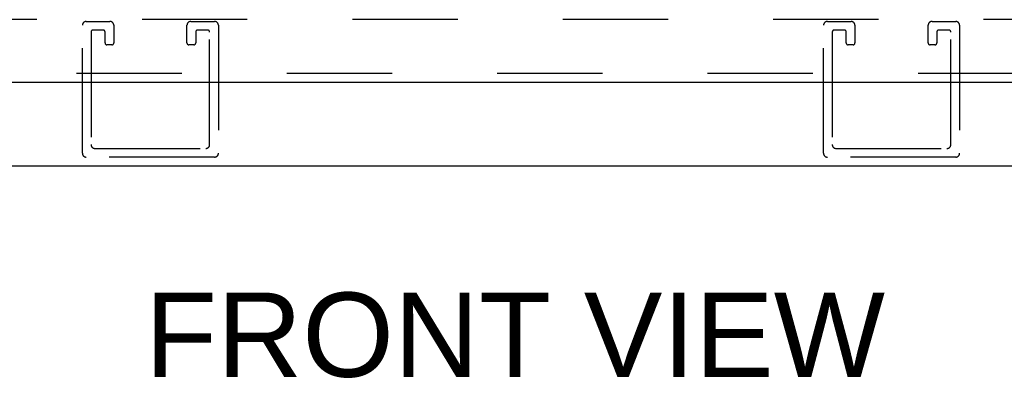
# Model space of a CAD drawing. Header units: inches. Extents: x 0 to 229, y 0 to 148.
# Tile 12 of 47: x 77.85 to 89.62, y 7.67 to 11.97. Entities that reach past the tile are written whole.
import ezdxf

# ---------------------------------------------------------------- set-up
doc = ezdxf.new("R2010")
doc.units = ezdxf.units.IN
doc.header["$LTSCALE"] = 12.571402
doc.header["$MEASUREMENT"] = 0
doc.linetypes.add('HIDDEN', pattern=[0.2, 0.1, -0.1])
doc.layers.get('0').update_dxf_attribs({"linetype": 'CONTINUOUS'})
for name, color, linetype in [('DEFAULT_2', 8, 'HIDDEN'), ('DIMENSIONS', 7, 'CONTINUOUS'), ('MASTER_DOOR_ASSEMBLY', 7, 'CONTINUOUS')]:
    doc.layers.add(name, color=color, linetype=linetype)
doc.styles.get("Standard").update_dxf_attribs({"font": 'arial.ttf'})

msp = doc.modelspace()

# ---------------------------------------------------------------- linework, layer by layer
at = {"color": 3, "linetype": 'Continuous'}
msp.add_line((60.272, 10.218), (107.412, 10.218), dxfattribs=at)
at = {"layer": 'DEFAULT_2', "color": 8, "linetype": 'HIDDEN'}
for p, q in [((105.714, 11.968), (61.97, 11.968)), ((78.6, 10.368), (78.6, 11.901)), ((78.646, 11.947), (78.929, 11.947)), ((78.975, 11.901), (78.975, 11.689)), ((79.85, 11.689), (79.85, 11.901)), ((79.896, 11.947), (80.179, 11.947)), ((80.225, 11.901), (80.225, 10.368)), ((87.458, 10.368), (87.458, 11.901)), ((87.504, 11.947), (87.787, 11.947)), ((87.833, 11.901), (87.833, 11.689)), ((88.708, 11.689), (88.708, 11.901)), ((88.754, 11.947), (89.037, 11.947)), ((89.083, 11.901), (89.083, 10.368)), ((78.704, 11.82), (78.704, 10.472)), ((78.848, 11.843), (78.727, 11.843)), ((78.871, 11.689), (78.871, 11.82)), ((79.954, 11.82), (79.954, 11.689)), ((80.098, 11.843), (79.977, 11.843)), ((80.121, 10.472), (80.121, 11.82)), ((87.562, 11.82), (87.562, 10.472)), ((87.706, 11.843), (87.585, 11.843)), ((87.729, 11.689), (87.729, 11.82)), ((88.812, 11.82), (88.812, 11.689)), ((88.956, 11.843), (88.835, 11.843)), ((88.979, 10.472), (88.979, 11.82)), ((78.952, 11.666), (78.894, 11.666)), ((79.931, 11.666), (79.873, 11.666)), ((87.81, 11.666), (87.752, 11.666)), ((88.789, 11.666), (88.731, 11.666)), ((78.75, 10.426), (80.075, 10.426)), ((87.608, 10.426), (88.933, 10.426)), ((80.179, 10.322), (78.646, 10.322)), ((89.037, 10.322), (87.504, 10.322))]:
    msp.add_line(p, q, dxfattribs=at)
for centre, radius, start, end in [((78.646, 11.901), 0.046, 90, 180), ((78.929, 11.901), 0.046, 0, 90), ((79.896, 11.901), 0.046, 90, 180), ((80.179, 11.901), 0.046, 0, 90), ((87.504, 11.901), 0.046, 90, 180), ((87.787, 11.901), 0.046, 0, 90), ((88.754, 11.901), 0.046, 90, 180), ((89.037, 11.901), 0.046, 0, 90), ((78.727, 11.82), 0.023, 90, 180), ((78.848, 11.82), 0.023, 0, 90), ((79.977, 11.82), 0.023, 90, 180), ((80.098, 11.82), 0.023, 0, 90), ((87.585, 11.82), 0.023, 90, 180), ((87.706, 11.82), 0.023, 0, 90), ((88.835, 11.82), 0.023, 90, 180), ((88.956, 11.82), 0.023, 0, 90), ((78.894, 11.689), 0.023, 180, 270), ((78.952, 11.689), 0.023, 270, 360), ((79.873, 11.689), 0.023, 180, 270), ((79.931, 11.689), 0.023, 270, 360), ((87.752, 11.689), 0.023, 180, 270), ((87.81, 11.689), 0.023, 270, 360), ((88.731, 11.689), 0.023, 180, 270), ((88.789, 11.689), 0.023, 270, 360), ((78.646, 10.368), 0.046, 180, 270), ((78.75, 10.472), 0.046, 180, 270), ((80.075, 10.472), 0.046, 270, 360), ((80.179, 10.368), 0.046, 270, 360), ((87.504, 10.368), 0.046, 180, 270), ((87.608, 10.472), 0.046, 180, 270), ((88.933, 10.472), 0.046, 270, 360), ((89.037, 10.368), 0.046, 270, 360)]:
    msp.add_arc(centre, radius, start, end, dxfattribs=at)
at = {"layer": 'MASTER_DOOR_ASSEMBLY', "color": 8, "linetype": 'HIDDEN'}
msp.add_line((99.901, 11.322), (60.595, 11.322), dxfattribs=at)
at = {"layer": 'MASTER_DOOR_ASSEMBLY', "color": 3, "linetype": 'Continuous'}
msp.add_line((60.595, 11.218), (99.901, 11.218), dxfattribs=at)

# ---------------------------------------------------------------- texts
at = {"layer": 'DIMENSIONS', "color": 2, "linetype": 'Continuous', "insert": (83.771, 8.701), "char_height": 1.0084, "width": 8.82445, "attachment_point": 2, "line_spacing_factor": 0.9}
msp.add_mtext('FRONT VIEW', dxfattribs=at)

doc.saveas('drawing.dxf')
